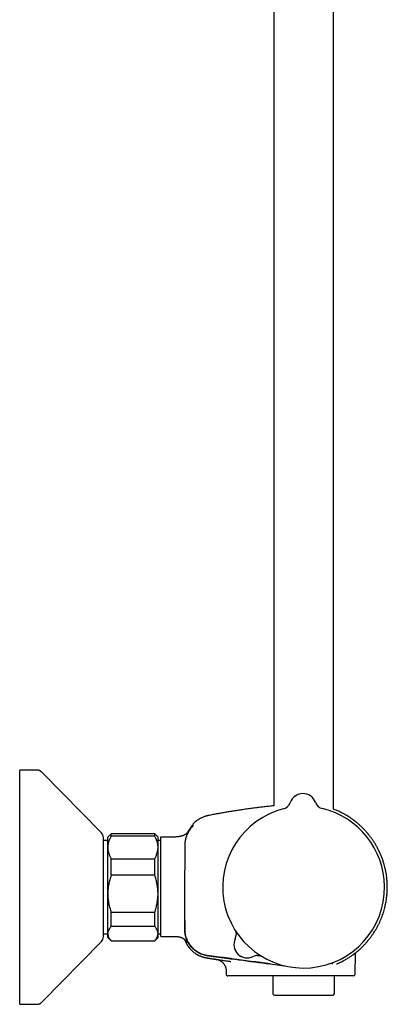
# Model space of a CAD drawing. Header units: millimetres. Extents: x 8 to 1577, y 12 to 2536.
# Tile 61 of 66: x 1042 to 1152, y 1371 to 1665. Entities that reach past the tile are written whole.
import ezdxf

# ---------------------------------------------------------------- set-up
doc = ezdxf.new("R2010")
doc.units = ezdxf.units.MM

msp = doc.modelspace()

# ---------------------------------------------------------------- linework, layer by layer
at = {"color": 7, "linetype": 'Continuous', "lineweight": 30}
for p, q in [((1135.75, 1429.02), (1135.75, 1916.7)), ((1117.95, 1912.88), (1117.95, 1429.99)), ((1047.19, 1440.66), (1042.03, 1440.66)), ((1042.03, 1408.64), (1042.03, 1440.66)), ((1048.62, 1440.06), (1048.61, 1440.06)), ((1066.45, 1421.91), (1048.62, 1440.06)), ((1122.86, 1430.97), (1122.86, 1430.97)), ((1122.86, 1430.97), (1122.86, 1430.97)), ((1122.86, 1430.97), (1122.86, 1430.97)), ((1130.39, 1431.04), (1130.39, 1431.04)), ((1130.39, 1431.04), (1130.39, 1431.04)), ((1130.39, 1431.04), (1130.39, 1431.04)), ((1069.35, 1421.66), (1068.35, 1420.66)), ((1082.35, 1421.66), (1069.35, 1421.66)), ((1069.35, 1420.95), (1069.35, 1421.66)), ((1083.35, 1420.66), (1082.35, 1421.66)), ((1082.35, 1420.95), (1082.35, 1421.66)), ((1093.82, 1424.56), (1093.82, 1424.56)), ((1067.03, 1406.92), (1067.03, 1420.51)), ((1068.35, 1419.62), (1067.03, 1419.62)), ((1068.35, 1417.56), (1068.35, 1420.66)), ((1082.35, 1420.95), (1069.35, 1420.95)), ((1083.35, 1417.56), (1083.35, 1420.66)), ((1084.05, 1419.62), (1083.35, 1419.62)), ((1084.05, 1420.46), (1084.05, 1391.17)), ((1087.85, 1420.66), (1084.25, 1420.66)), ((1068.35, 1403.7), (1068.35, 1417.56)), ((1083.35, 1403.7), (1083.35, 1417.56)), ((1069.35, 1409.22), (1069.35, 1414.17)), ((1069.35, 1414.17), (1082.35, 1414.17)), ((1082.35, 1409.22), (1082.35, 1414.17)), ((1042.03, 1370.66), (1042.03, 1408.64)), ((1067.03, 1390.81), (1067.03, 1406.92)), ((1082.35, 1409.22), (1069.35, 1409.22)), ((1068.35, 1391.8), (1068.35, 1403.7)), ((1083.35, 1391.8), (1083.35, 1403.7)), ((1069.35, 1398.18), (1082.35, 1398.18)), ((1069.35, 1393.93), (1069.35, 1398.18)), ((1082.35, 1393.93), (1082.35, 1398.18)), ((1082.35, 1393.93), (1069.35, 1393.93)), ((1048.62, 1371.26), (1066.45, 1389.4)), ((1067.03, 1391.69), (1068.35, 1391.69)), ((1068.35, 1390.66), (1068.35, 1391.8)), ((1068.35, 1390.66), (1069.35, 1389.66)), ((1069.35, 1389.67), (1082.35, 1389.67)), ((1069.35, 1389.66), (1069.35, 1389.67)), ((1069.35, 1389.66), (1082.35, 1389.66)), ((1082.35, 1389.66), (1083.35, 1390.66)), ((1082.35, 1389.66), (1082.35, 1389.67)), ((1083.35, 1390.66), (1083.35, 1391.8)), ((1083.35, 1391.69), (1084.05, 1391.69)), ((1084.25, 1390.97), (1087.85, 1390.97)), ((1092.79, 1387.41), (1092.8, 1387.41)), ((1142.91, 1386.51), (1142.97, 1386.56)), ((1100.73, 1384.1), (1100.72, 1384.1)), ((1100.73, 1384.1), (1100.79, 1384.09)), ((1142.21, 1379.65), (1142.32, 1386.03)), ((1103.69, 1380.7), (1103.71, 1379.65)), ((1136.64, 1382.69), (1136.67, 1382.7)), ((1111.72, 1379.16), (1110.79, 1379.16)), ((1113.99, 1379.16), (1111.72, 1379.16)), ((1127.05, 1379.16), (1113.99, 1379.16)), ((1117.65, 1379.16), (1117.65, 1373.92)), ((1141.71, 1379.16), (1127.05, 1379.16)), ((1136.05, 1373.92), (1136.05, 1379.16)), ((1118.15, 1373.42), (1135.55, 1373.42)), ((1042.03, 1370.66), (1047.19, 1370.66)), ((1048.61, 1371.25), (1048.62, 1371.26))]:
    msp.add_line(p, q, dxfattribs=at)
at = {"color": 7, "linetype": 'Continuous', "lineweight": 30, "flags": 128}
msp.add_lwpolyline([(1116.85, 1382.74), (1121.08, 1382.18), (1121.15, 1382.17)], dxfattribs=at)
at = {"color": 7, "linetype": 'Continuous', "lineweight": 30}
for centre, radius, start, end in [((1126.64, 1429.66), 4, 20.1961, 160.8039), ((1120.03, 1431.96), 3, 284.5337, 340.7936), ((1120.03, 1431.96), 3, 284.5263, 340.8024), ((1133.21, 1432.07), 3, 200.2064, 256.468), ((1126.85, 1405.66), 24.17, 104.5365, 0.5), ((1126.85, 1405.66), 24.17, 0.5, 76.4635), ((1065.03, 1420.51), 2, 0, 44.5042), ((1093.62, 1423.83), 0.2, 50.0909, 140.0248), ((1084.25, 1420.46), 0.2, 90, 180), ((1065.03, 1390.81), 2, 315.4958, 0), ((1084.25, 1391.17), 0.2, 180, 270), ((1110.03, 1388.54), 4, 154.3652, 296.6348), ((1110.03, 1388.54), 4, 154.726, 296.274), ((1103.7, 1391.53), 3, 334.726, 0.7989), ((1113.13, 1382.26), 3, 92.5871, 116.274), ((1141.71, 1379.66), 0.5, 270, 359), ((1118.15, 1373.92), 0.5, 180, 270), ((1135.55, 1373.92), 0.5, 270, 0)]:
    msp.add_arc(centre, radius, start, end, dxfattribs=at)
for points, knots in [([(1048.61, 1440.06), (1048.57, 1440.11), (1048.47, 1440.2), (1048.31, 1440.32), (1048.14, 1440.43), (1047.97, 1440.51), (1047.78, 1440.58), (1047.59, 1440.62), (1047.39, 1440.65), (1047.26, 1440.65), (1047.19, 1440.66)], [0, 0, 0, 0, 0.1295014, 0.2551841, 0.3782553, 0.4999997, 0.6217442, 0.7448155, 0.8704984, 1, 1, 1, 1]), ([(1048.61, 1440.06), (1048.57, 1440.11), (1048.47, 1440.2), (1048.31, 1440.32), (1048.14, 1440.43), (1047.97, 1440.51), (1047.78, 1440.58), (1047.59, 1440.62), (1047.39, 1440.65), (1047.26, 1440.65), (1047.19, 1440.66)], [0, 0, 0, 0, 0.129502, 0.255184, 0.378256, 0.5, 0.621744, 0.744816, 0.870498, 1, 1, 1, 1]), ([(1117.95, 1429.99), (1117.69, 1429.96), (1116.96, 1429.89), (1115.75, 1429.75), (1114.3, 1429.59), (1112.82, 1429.41), (1111.31, 1429.21), (1109.76, 1429), (1108.3, 1428.79), (1106.91, 1428.58), (1105.61, 1428.38), (1104.28, 1428.16), (1102.92, 1427.93), (1101.52, 1427.68), (1100.09, 1427.42), (1099.13, 1427.24), (1098.64, 1427.14)], [0, 0, 0, 0, 0.039694, 0.112852, 0.187506, 0.263766, 0.34176, 0.421636, 0.503558, 0.569479, 0.636875, 0.705851, 0.776523, 0.849014, 0.923459, 1, 1, 1, 1]), ([(1143.12, 1386.68), (1143.32, 1386.85), (1143.75, 1387.22), (1144.39, 1387.83), (1145.04, 1388.5), (1145.65, 1389.17), (1146.22, 1389.85), (1146.76, 1390.53), (1147.25, 1391.21), (1147.72, 1391.89), (1148.17, 1392.59), (1148.6, 1393.33), (1149.02, 1394.09), (1149.4, 1394.84), (1149.74, 1395.59), (1150.05, 1396.32), (1150.32, 1397.04), (1150.57, 1397.74), (1150.79, 1398.46), (1151, 1399.18), (1151.18, 1399.91), (1151.34, 1400.62), (1151.47, 1401.29), (1151.57, 1401.94), (1151.66, 1402.57), (1151.73, 1403.16), (1151.78, 1403.78), (1151.82, 1404.41), (1151.85, 1405.07), (1151.85, 1405.72), (1151.84, 1406.38), (1151.81, 1407.17), (1151.74, 1408.09), (1151.61, 1409.15), (1151.44, 1410.2), (1151.22, 1411.24), (1150.96, 1412.28), (1150.66, 1413.3), (1150.31, 1414.31), (1149.93, 1415.29), (1149.5, 1416.25), (1149.05, 1417.17), (1148.56, 1418.06), (1148.06, 1418.9), (1147.53, 1419.71), (1146.99, 1420.48), (1146.44, 1421.2), (1145.88, 1421.88), (1145.3, 1422.53), (1144.81, 1423.05), (1144.41, 1423.45), (1144.1, 1423.75), (1143.78, 1424.06), (1143.43, 1424.37), (1143.05, 1424.7), (1142.63, 1425.05), (1142.15, 1425.43), (1141.61, 1425.84), (1141.02, 1426.25), (1140.4, 1426.67), (1139.73, 1427.09), (1139.05, 1427.48), (1138.37, 1427.85), (1137.68, 1428.19), (1136.96, 1428.52), (1136.31, 1428.8), (1135.9, 1428.96), (1135.75, 1429.01)], [0, 0, 0, 0, 0.01478, 0.0331358, 0.051129, 0.0687585, 0.086023, 0.1026228, 0.1188683, 0.1347585, 0.1502927, 0.1675121, 0.1842707, 0.2005685, 0.2164038, 0.2317753, 0.2466829, 0.2611263, 0.2751051, 0.2902089, 0.3047288, 0.318664, 0.3320143, 0.3447792, 0.3569586, 0.3685525, 0.3795608, 0.3925746, 0.4052249, 0.4178801, 0.4305396, 0.4432035, 0.4637706, 0.4843492, 0.5049384, 0.5255371, 0.5461439, 0.5667577, 0.5873777, 0.6079801, 0.6282638, 0.6481369, 0.6676008, 0.686656, 0.7053028, 0.723541, 0.741018, 0.7581025, 0.7747947, 0.7910949, 0.7994771, 0.8077521, 0.8162484, 0.8253207, 0.8349685, 0.8451907, 0.8575032, 0.8705552, 0.884345, 0.8988708, 0.9141304, 0.9301215, 0.9444084, 0.9592287, 0.9745802, 0.9904608, 1, 1, 1, 1]), ([(1098.64, 1427.14), (1098.57, 1427.13), (1098.45, 1427.1), (1098.28, 1427.07), (1098.14, 1427.03), (1097.99, 1426.99), (1097.84, 1426.95), (1097.68, 1426.9), (1097.51, 1426.85), (1097.28, 1426.77), (1097.01, 1426.67), (1096.67, 1426.53), (1096.32, 1426.36), (1095.89, 1426.14), (1095.41, 1425.85), (1094.89, 1425.49), (1094.39, 1425.1), (1094.03, 1424.78), (1093.85, 1424.59), (1093.82, 1424.56)], [0, 0, 0, 0, 0.035898, 0.066816, 0.092882, 0.118841, 0.147037, 0.177474, 0.210157, 0.245089, 0.304535, 0.369559, 0.440173, 0.515225, 0.629568, 0.744004, 0.858474, 0.972926, 1, 1, 1, 1]), ([(1092.52, 1422.36), (1092.51, 1422.35), (1092.47, 1422.29), (1092.37, 1422.18), (1092.25, 1422.04), (1092.11, 1421.9), (1091.94, 1421.75), (1091.74, 1421.59), (1091.52, 1421.44), (1091.32, 1421.33), (1091.16, 1421.25), (1091.01, 1421.18), (1090.82, 1421.1), (1090.6, 1421.01), (1090.35, 1420.93), (1090.04, 1420.84), (1089.69, 1420.77), (1089.28, 1420.71), (1088.83, 1420.67), (1088.35, 1420.66), (1088.02, 1420.66), (1087.85, 1420.66)], [0, 0, 0, 0, 0.0157607, 0.0578638, 0.0986855, 0.1385707, 0.1783918, 0.231449, 0.2824492, 0.3308401, 0.3564419, 0.3884158, 0.4268383, 0.4715279, 0.5220401, 0.5775606, 0.6497459, 0.7278116, 0.8119121, 0.9024452, 1, 1, 1, 1]), ([(1093.29, 1423.42), (1093.17, 1423.28), (1092.93, 1422.98), (1092.6, 1422.51), (1092.31, 1422.02), (1092.06, 1421.51), (1091.84, 1420.98), (1091.66, 1420.44), (1091.52, 1419.89), (1091.41, 1419.3), (1091.35, 1418.68), (1091.33, 1418.03), (1091.34, 1417.37), (1091.33, 1416.72), (1091.33, 1416.07), (1091.33, 1415.42), (1091.31, 1411.95), (1091.31, 1408.69), (1091.31, 1405.66)], [0, 0, 0, 0, 0.031298, 0.062592, 0.093879, 0.125159, 0.156435, 0.187706, 0.21897, 0.250227, 0.285929, 0.321635, 0.35734, 0.393047, 0.428755, 0.464463, 0.500172, 1, 1, 1, 1]), ([(1092.21, 1422), (1092.23, 1422.06), (1092.33, 1422.27), (1092.53, 1422.64), (1092.82, 1423.09), (1093.12, 1423.54), (1093.35, 1423.82), (1093.47, 1423.96)], [0, 0, 0, 0, 0.074811, 0.305345, 0.536441, 0.76802, 1, 1, 1, 1]), ([(1093.85, 1424.02), (1093.85, 1424.02), (1093.85, 1424.01), (1093.81, 1423.98), (1093.75, 1423.92), (1093.68, 1423.85), (1093.6, 1423.76), (1093.5, 1423.66), (1093.4, 1423.55), (1093.33, 1423.46), (1093.29, 1423.42)], [0, 0, 0, 0, 0.125477, 0.248523, 0.370883, 0.493559, 0.617131, 0.742108, 0.869276, 1, 1, 1, 1]), ([(1093.74, 1423.85), (1093.73, 1423.85), (1093.72, 1423.86), (1093.69, 1423.83), (1093.64, 1423.79), (1093.58, 1423.74), (1093.54, 1423.69), (1093.48, 1423.63), (1093.42, 1423.57), (1093.36, 1423.5), (1093.32, 1423.44), (1093.29, 1423.42)], [0, 0, 0, 0, 0.071299, 0.216828, 0.380497, 0.469824, 0.564276, 0.66408, 0.769565, 0.881257, 1, 1, 1, 1]), ([(1093.82, 1424.56), (1093.79, 1424.53), (1093.76, 1424.49), (1093.73, 1424.41), (1093.73, 1424.37), (1093.73, 1424.35)], [0, 0, 0, 0, 0.479929, 0.737356, 1, 1, 1, 1]), ([(1093.73, 1424.36), (1093.73, 1424.36), (1093.73, 1424.36), (1093.73, 1424.35), (1093.73, 1424.35), (1093.73, 1424.35), (1093.73, 1424.35), (1093.73, 1424.35), (1093.73, 1424.35), (1093.73, 1424.35), (1093.73, 1424.35), (1093.73, 1424.35), (1093.73, 1424.35), (1093.73, 1424.35), (1093.73, 1424.35), (1093.73, 1424.35), (1093.73, 1424.34), (1093.73, 1424.34), (1093.73, 1424.34), (1093.73, 1424.33), (1093.73, 1424.3), (1093.73, 1424.25), (1093.73, 1424.19), (1093.74, 1424.1), (1093.74, 1424.01), (1093.75, 1423.95), (1093.75, 1423.92)], [0, 0, 0, 0, 0.009467, 0.018334, 0.026601, 0.034267, 0.041333, 0.047798, 0.053663, 0.05785, 0.061666, 0.065111, 0.068371, 0.07165, 0.074948, 0.078265, 0.092292, 0.106624, 0.121015, 0.198107, 0.335771, 0.458685, 0.581599, 0.738035, 0.894471, 1, 1, 1, 1]), ([(1069.35, 1420.95), (1069.28, 1420.81), (1069.13, 1420.54), (1068.93, 1420.13), (1068.76, 1419.72), (1068.61, 1419.3), (1068.5, 1418.87), (1068.41, 1418.44), (1068.36, 1418), (1068.35, 1417.71), (1068.35, 1417.56)], [0, 0, 0, 0, 0.123055, 0.246106, 0.370182, 0.494254, 0.620027, 0.745797, 0.872899, 1, 1, 1, 1]), ([(1083.35, 1417.56), (1083.35, 1417.6), (1083.35, 1417.74), (1083.34, 1417.99), (1083.3, 1418.36), (1083.22, 1418.81), (1083.08, 1419.32), (1082.9, 1419.83), (1082.7, 1420.28), (1082.52, 1420.65), (1082.41, 1420.85), (1082.35, 1420.95)], [0, 0, 0, 0, 0.034085, 0.123056, 0.212027, 0.361727, 0.511433, 0.663656, 0.815887, 0.907943, 1, 1, 1, 1]), ([(1068.35, 1417.56), (1068.35, 1417.52), (1068.35, 1417.35), (1068.37, 1417.03), (1068.42, 1416.62), (1068.51, 1416.21), (1068.62, 1415.8), (1068.76, 1415.39), (1068.93, 1414.98), (1069.13, 1414.58), (1069.28, 1414.31), (1069.35, 1414.17)], [0, 0, 0, 0, 0.034085, 0.152699, 0.271315, 0.390844, 0.510376, 0.632431, 0.75449, 0.877243, 1, 1, 1, 1]), ([(1082.35, 1414.17), (1082.42, 1414.31), (1082.57, 1414.58), (1082.77, 1414.99), (1082.94, 1415.4), (1083.09, 1415.82), (1083.2, 1416.25), (1083.29, 1416.68), (1083.34, 1417.12), (1083.35, 1417.41), (1083.35, 1417.56)], [0, 0, 0, 0, 0.122973, 0.245943, 0.369582, 0.493217, 0.619668, 0.746179, 0.87262, 1, 1, 1, 1]), ([(1069.35, 1409.22), (1069.28, 1409.01), (1069.13, 1408.57), (1068.93, 1407.9), (1068.76, 1407.22), (1068.62, 1406.54), (1068.5, 1405.84), (1068.41, 1405.13), (1068.36, 1404.42), (1068.35, 1403.94), (1068.35, 1403.7)], [0, 0, 0, 0, 0.123154, 0.246342, 0.369483, 0.494367, 0.619247, 0.745935, 0.87262, 1, 1, 1, 1]), ([(1083.35, 1403.7), (1083.35, 1403.77), (1083.35, 1404.06), (1083.33, 1404.57), (1083.28, 1405.23), (1083.19, 1405.9), (1083.08, 1406.57), (1082.94, 1407.24), (1082.77, 1407.91), (1082.57, 1408.57), (1082.42, 1409.01), (1082.35, 1409.22)], [0, 0, 0, 0, 0.034085, 0.152946, 0.271869, 0.390736, 0.511535, 0.632337, 0.754871, 0.877452, 1, 1, 1, 1]), ([(1091.31, 1405.66), (1091.3, 1402.14), (1091.3, 1398.18), (1091.32, 1393.78), (1091.3, 1392.42), (1091.55, 1391.07), (1092.01, 1389.76), (1092.71, 1388.56), (1093.6, 1387.49), (1094.65, 1386.58), (1095.85, 1385.87), (1097.16, 1385.39), (1098.5, 1385.15), (1099.83, 1384.99), (1101.15, 1384.81), (1103.74, 1384.47), (1108.98, 1383.78), (1113.78, 1383.14), (1116.85, 1382.74)], [0, 0, 0, 0, 0.246738, 0.277584, 0.309033, 0.341321, 0.373679, 0.405971, 0.438349, 0.470733, 0.503048, 0.535636, 0.567618, 0.598643, 0.629625, 0.660635, 0.782458, 1, 1, 1, 1]), ([(1116.85, 1382.75), (1113.05, 1383.25), (1108.75, 1383.82), (1103.95, 1384.45), (1102.45, 1384.65), (1100.96, 1384.84), (1099.45, 1385.05), (1097.87, 1385.22), (1096.33, 1385.65), (1094.95, 1386.39), (1093.78, 1387.31), (1092.8, 1388.43), (1092.04, 1389.72), (1091.54, 1391.12), (1091.3, 1392.55), (1091.33, 1393.94), (1091.31, 1398.29), (1091.32, 1402.19), (1091.32, 1405.66)], [0, 0, 0, 0, 0.2691564, 0.3044041, 0.3396515, 0.3748938, 0.4101381, 0.4464468, 0.4866546, 0.5212645, 0.5558333, 0.5904372, 0.6251574, 0.6597725, 0.6944142, 0.7264081, 0.7568136, 1, 1, 1, 1]), ([(1068.35, 1403.7), (1068.35, 1403.64), (1068.35, 1403.35), (1068.37, 1402.84), (1068.42, 1402.17), (1068.51, 1401.5), (1068.62, 1400.83), (1068.76, 1400.17), (1068.93, 1399.5), (1069.13, 1398.84), (1069.28, 1398.4), (1069.35, 1398.18)], [0, 0, 0, 0, 0.034085, 0.152699, 0.271315, 0.391691, 0.51207, 0.633278, 0.75449, 0.877243, 1, 1, 1, 1]), ([(1082.35, 1398.18), (1082.42, 1398.4), (1082.57, 1398.84), (1082.77, 1399.51), (1082.94, 1400.19), (1083.09, 1400.87), (1083.2, 1401.57), (1083.29, 1402.27), (1083.34, 1402.99), (1083.35, 1403.47), (1083.35, 1403.7)], [0, 0, 0, 0, 0.122973, 0.245942, 0.370366, 0.494836, 0.619247, 0.745529, 0.87262, 1, 1, 1, 1]), ([(1069.35, 1393.93), (1069.28, 1393.85), (1069.13, 1393.69), (1068.94, 1393.44), (1068.78, 1393.19), (1068.63, 1392.93), (1068.52, 1392.67), (1068.43, 1392.4), (1068.37, 1392.14), (1068.35, 1391.94), (1068.35, 1391.82), (1068.35, 1391.8)], [0, 0, 0, 0, 0.119246, 0.2384889, 0.3583379, 0.4781835, 0.6002988, 0.7224112, 0.8454934, 0.9685743, 1, 1, 1, 1]), ([(1083.35, 1391.8), (1083.35, 1391.82), (1083.35, 1391.93), (1083.33, 1392.13), (1083.28, 1392.39), (1083.19, 1392.65), (1083.08, 1392.9), (1082.94, 1393.16), (1082.77, 1393.42), (1082.57, 1393.68), (1082.42, 1393.85), (1082.35, 1393.93)], [0, 0, 0, 0, 0.031426, 0.150353, 0.269282, 0.389133, 0.508986, 0.631385, 0.753788, 0.876892, 1, 1, 1, 1]), ([(1106.47, 1392.66), (1106.48, 1392.66), (1106.49, 1392.63), (1106.51, 1392.57), (1106.55, 1392.48), (1106.58, 1392.36), (1106.62, 1392.22), (1106.65, 1392.08), (1106.67, 1391.92), (1106.69, 1391.76), (1106.7, 1391.64), (1106.7, 1391.58), (1106.7, 1391.57)], [0, 0, 0, 0, 0.007874, 0.085525, 0.178672, 0.289492, 0.4153, 0.55029, 0.690633, 0.834494, 0.980751, 1, 1, 1, 1]), ([(1068.35, 1391.8), (1068.35, 1391.71), (1068.36, 1391.53), (1068.41, 1391.27), (1068.49, 1391), (1068.6, 1390.73), (1068.75, 1390.46), (1068.92, 1390.2), (1069.12, 1389.93), (1069.27, 1389.76), (1069.35, 1389.67)], [0, 0, 0, 0, 0.122488, 0.245238, 0.368757, 0.492521, 0.618889, 0.745475, 0.872652, 1, 1, 1, 1]), ([(1082.35, 1389.67), (1082.42, 1389.75), (1082.57, 1389.92), (1082.77, 1390.18), (1082.94, 1390.44), (1083.09, 1390.7), (1083.2, 1390.97), (1083.29, 1391.25), (1083.34, 1391.52), (1083.35, 1391.71), (1083.35, 1391.8)], [0, 0, 0, 0, 0.122898, 0.245942, 0.369483, 0.493217, 0.619247, 0.745529, 0.87262, 1, 1, 1, 1]), ([(1087.85, 1390.97), (1088, 1390.97), (1088.28, 1390.97), (1088.68, 1390.96), (1089.06, 1390.93), (1089.4, 1390.88), (1089.72, 1390.82), (1090, 1390.74), (1090.25, 1390.65), (1090.47, 1390.56), (1090.65, 1390.47), (1090.78, 1390.41), (1090.87, 1390.35), (1090.94, 1390.32), (1091.02, 1390.27), (1091.1, 1390.22), (1091.2, 1390.15), (1091.3, 1390.08), (1091.42, 1389.99), (1091.57, 1389.87), (1091.7, 1389.74), (1091.81, 1389.63), (1091.89, 1389.54), (1091.97, 1389.44), (1092.04, 1389.35), (1092.1, 1389.28), (1092.13, 1389.23), (1092.16, 1389.19), (1092.18, 1389.17), (1092.19, 1389.15), (1092.2, 1389.14), (1092.2, 1389.14), (1092.2, 1389.14)], [0, 0, 0, 0, 0.066684, 0.128638, 0.186177, 0.23956, 0.28894, 0.334323, 0.375394, 0.411358, 0.441797, 0.466511, 0.480611, 0.491753, 0.503167, 0.519913, 0.538758, 0.558212, 0.578217, 0.614378, 0.652877, 0.680328, 0.707636, 0.733129, 0.768324, 0.800421, 0.830675, 0.864011, 0.899163, 0.937704, 0.977851, 1, 1, 1, 1]), ([(1091.23, 1390.13), (1091.24, 1390.11), (1091.26, 1390.06), (1091.29, 1389.97), (1091.34, 1389.85), (1091.39, 1389.73), (1091.44, 1389.62), (1091.48, 1389.51), (1091.53, 1389.41), (1091.57, 1389.32), (1091.61, 1389.23), (1091.66, 1389.14), (1091.7, 1389.05), (1091.75, 1388.97), (1091.79, 1388.89), (1091.84, 1388.8), (1091.9, 1388.7), (1091.95, 1388.6), (1092.01, 1388.51), (1092.06, 1388.42), (1092.12, 1388.33), (1092.17, 1388.25), (1092.22, 1388.17), (1092.28, 1388.1), (1092.32, 1388.02), (1092.37, 1387.96), (1092.42, 1387.89), (1092.46, 1387.83), (1092.5, 1387.77), (1092.54, 1387.72), (1092.58, 1387.67), (1092.62, 1387.62), (1092.66, 1387.57), (1092.7, 1387.52), (1092.73, 1387.48), (1092.77, 1387.44), (1092.79, 1387.42), (1092.8, 1387.41)], [0, 0, 0, 0, 0.011019, 0.034491, 0.055335, 0.073631, 0.089495, 0.103106, 0.112008, 0.119979, 0.127268, 0.134196, 0.141058, 0.148154, 0.155833, 0.164373, 0.177436, 0.19271, 0.210398, 0.23063, 0.253493, 0.279046, 0.307333, 0.338385, 0.372225, 0.407353, 0.445081, 0.485419, 0.528376, 0.573959, 0.622173, 0.673024, 0.732011, 0.794198, 0.85959, 0.928189, 1, 1, 1, 1]), ([(1092.8, 1387.41), (1092.87, 1387.33), (1093.07, 1387.09), (1093.42, 1386.74), (1093.86, 1386.35), (1094.33, 1385.99), (1094.82, 1385.67), (1095.34, 1385.38), (1095.87, 1385.13), (1096.41, 1384.91), (1096.97, 1384.73), (1097.56, 1384.59), (1098.18, 1384.49), (1098.81, 1384.39), (1099.45, 1384.29), (1100.08, 1384.19), (1100.51, 1384.13), (1100.72, 1384.1)], [0, 0, 0, 0, 0.036914, 0.103562, 0.170207, 0.236837, 0.30344, 0.370001, 0.436514, 0.502973, 0.569366, 0.635677, 0.708537, 0.781387, 0.85425, 0.927122, 1, 1, 1, 1]), ([(1136.67, 1382.7), (1137.08, 1382.88), (1137.9, 1383.24), (1138.99, 1383.82), (1139.98, 1384.4), (1140.86, 1384.97), (1141.6, 1385.49), (1142.15, 1385.89), (1142.53, 1386.19), (1142.8, 1386.4), (1142.91, 1386.5), (1142.97, 1386.55)], [0, 0, 0, 0, 0.124941, 0.2504, 0.37601, 0.501425, 0.62641, 0.750925, 0.833807, 0.91675, 1, 1, 1, 1]), ([(1142.91, 1386.51), (1142.91, 1386.51), (1142.93, 1386.52), (1142.95, 1386.53), (1142.97, 1386.55)], [0, 0, 0, 0, 0.009452, 1, 1, 1, 1]), ([(1142.97, 1386.55), (1143, 1386.58), (1143.07, 1386.63), (1143.12, 1386.67), (1143.12, 1386.68), (1143.13, 1386.68)], [0, 0, 0, 0, 0.33155, 0.664477, 1, 1, 1, 1]), ([(1095.05, 1385.54), (1095.05, 1385.54), (1095.06, 1385.54), (1095.09, 1385.52), (1095.13, 1385.5), (1095.18, 1385.47), (1095.24, 1385.44), (1095.31, 1385.41), (1095.39, 1385.36), (1095.48, 1385.32), (1095.58, 1385.27), (1095.69, 1385.22), (1095.8, 1385.17), (1095.93, 1385.12), (1096.06, 1385.06), (1096.21, 1385.01), (1096.36, 1384.95), (1096.53, 1384.89), (1096.7, 1384.83), (1096.89, 1384.78), (1097.08, 1384.72), (1097.26, 1384.68), (1097.44, 1384.64), (1097.63, 1384.6), (1097.83, 1384.56), (1098.03, 1384.53), (1098.25, 1384.49), (1098.49, 1384.46), (1098.76, 1384.42), (1099.05, 1384.37), (1099.37, 1384.32), (1099.71, 1384.27), (1100.09, 1384.21), (1100.49, 1384.15), (1100.92, 1384.09), (1101.41, 1384.01), (1101.97, 1383.93), (1102.6, 1383.83), (1103.27, 1383.73), (1103.98, 1383.63), (1104.6, 1383.54), (1104.98, 1383.48), (1105.11, 1383.46)], [0, 0, 0, 0, 0.049737, 0.097317, 0.14275, 0.186049, 0.227227, 0.265621, 0.302002, 0.336391, 0.368814, 0.396606, 0.422823, 0.447497, 0.470664, 0.49237, 0.512669, 0.53163, 0.549334, 0.565882, 0.581397, 0.593647, 0.605384, 0.616724, 0.627794, 0.638734, 0.649685, 0.662241, 0.675492, 0.690248, 0.706544, 0.724381, 0.743398, 0.763901, 0.78589, 0.809365, 0.839248, 0.871237, 0.90533, 0.941527, 0.979825, 1, 1, 1, 1]), ([(1095.05, 1385.54), (1095.05, 1385.54), (1095.06, 1385.54), (1095.09, 1385.52), (1095.13, 1385.5), (1095.18, 1385.47), (1095.22, 1385.45), (1095.25, 1385.44), (1095.25, 1385.44)], [0, 0, 0, 0, 0.214515, 0.419728, 0.615683, 0.80243, 0.980031, 1, 1, 1, 1]), ([(1100.72, 1384.1), (1100.72, 1384.1), (1100.72, 1384.1), (1100.75, 1384.09), (1100.76, 1384.09)], [0, 0, 0, 0, 0.732266, 1, 1, 1, 1]), ([(1100.75, 1384.09), (1100.88, 1384.07), (1101.12, 1384.03), (1101.46, 1383.91), (1101.76, 1383.78), (1102, 1383.65), (1102.2, 1383.53), (1102.35, 1383.42), (1102.47, 1383.31), (1102.59, 1383.21), (1102.7, 1383.1), (1102.84, 1382.96), (1103, 1382.76), (1103.17, 1382.53), (1103.31, 1382.28), (1103.43, 1382.04), (1103.52, 1381.8), (1103.6, 1381.55), (1103.66, 1381.28), (1103.7, 1381), (1103.71, 1380.8), (1103.71, 1380.7)], [0, 0, 0, 0, 0.0777622, 0.1506114, 0.2176234, 0.2780615, 0.3213057, 0.3597792, 0.3933348, 0.4218727, 0.4504796, 0.493563, 0.5447313, 0.6038235, 0.6705278, 0.7189974, 0.7704275, 0.8245655, 0.881111, 0.9397178, 1, 1, 1, 1]), ([(1112.99, 1385.26), (1113.01, 1385.26), (1113.08, 1385.26), (1113.21, 1385.26), (1113.36, 1385.25), (1113.51, 1385.24), (1113.65, 1385.22), (1113.78, 1385.19), (1113.91, 1385.16), (1114.02, 1385.13), (1114.12, 1385.09), (1114.18, 1385.07), (1114.21, 1385.06), (1114.21, 1385.06)], [0, 0, 0, 0, 0.04909, 0.172318, 0.293197, 0.411327, 0.526107, 0.636564, 0.741059, 0.837019, 0.921541, 0.993413, 1, 1, 1, 1]), ([(1135.32, 1383.03), (1135.33, 1383.03), (1135.33, 1383.02), (1135.33, 1383.02), (1135.33, 1383.01), (1135.34, 1383.01), (1135.34, 1383), (1135.34, 1383), (1135.34, 1382.99), (1135.35, 1382.99), (1135.35, 1382.99), (1135.35, 1382.98), (1135.35, 1382.98), (1135.35, 1382.98), (1135.35, 1382.98), (1135.35, 1382.97), (1135.36, 1382.97), (1135.36, 1382.97), (1135.36, 1382.96), (1135.36, 1382.96), (1135.36, 1382.95), (1135.36, 1382.95), (1135.36, 1382.94), (1135.37, 1382.93), (1135.37, 1382.92), (1135.37, 1382.91), (1135.37, 1382.9), (1135.37, 1382.89), (1135.38, 1382.88), (1135.38, 1382.87), (1135.38, 1382.86), (1135.38, 1382.86), (1135.38, 1382.85), (1135.38, 1382.85), (1135.38, 1382.84), (1135.38, 1382.84), (1135.38, 1382.84), (1135.38, 1382.83), (1135.38, 1382.83), (1135.38, 1382.83), (1135.38, 1382.82), (1135.38, 1382.82), (1135.38, 1382.81), (1135.38, 1382.81), (1135.38, 1382.8), (1135.38, 1382.8), (1135.38, 1382.79), (1135.38, 1382.78), (1135.37, 1382.77), (1135.37, 1382.76), (1135.37, 1382.75), (1135.37, 1382.74), (1135.37, 1382.73), (1135.37, 1382.73), (1135.37, 1382.73), (1135.37, 1382.72), (1135.37, 1382.72), (1135.37, 1382.72), (1135.37, 1382.72), (1135.36, 1382.71), (1135.36, 1382.71), (1135.36, 1382.71), (1135.36, 1382.71), (1135.36, 1382.71), (1135.36, 1382.7), (1135.36, 1382.7), (1135.36, 1382.7), (1135.36, 1382.7), (1135.36, 1382.69), (1135.36, 1382.69), (1135.36, 1382.69), (1135.36, 1382.69), (1135.36, 1382.69)], [0, 0, 0, 0, 0.006095, 0.024785, 0.043474, 0.061313, 0.079151, 0.097086, 0.115461, 0.125274, 0.135187, 0.144761, 0.153844, 0.162437, 0.170542, 0.180333, 0.190713, 0.201681, 0.213033, 0.224588, 0.240025, 0.255564, 0.27079, 0.298044, 0.325058, 0.352072, 0.379086, 0.4061, 0.433114, 0.46013, 0.487377, 0.498392, 0.509576, 0.520844, 0.531465, 0.54127, 0.5484, 0.555097, 0.562158, 0.569804, 0.578037, 0.591178, 0.604457, 0.61774, 0.631011, 0.644097, 0.656952, 0.685432, 0.713736, 0.742042, 0.770349, 0.798658, 0.826969, 0.836312, 0.845655, 0.854992, 0.864122, 0.872947, 0.881467, 0.889682, 0.897769, 0.903307, 0.909668, 0.916854, 0.924863, 0.933697, 0.943355, 0.953217, 0.963812, 0.975141, 0.987203, 1, 1, 1, 1]), ([(1103.71, 1379.65), (1103.71, 1379.61), (1103.72, 1379.54), (1103.75, 1379.45), (1103.79, 1379.38), (1103.84, 1379.33), (1103.89, 1379.27), (1103.97, 1379.22), (1104.08, 1379.17), (1104.17, 1379.16), (1104.21, 1379.16)], [0, 0, 0, 0, 0.147536, 0.273881, 0.372793, 0.446155, 0.540941, 0.668093, 0.823745, 1, 1, 1, 1]), ([(1110.79, 1379.16), (1110.6, 1379.16), (1110.21, 1379.16), (1109.67, 1379.16), (1109.15, 1379.16), (1108.65, 1379.16), (1108.18, 1379.16), (1107.74, 1379.16), (1107.32, 1379.16), (1106.92, 1379.16), (1106.55, 1379.16), (1106.2, 1379.16), (1105.88, 1379.16), (1105.59, 1379.16), (1105.32, 1379.16), (1105.07, 1379.16), (1104.84, 1379.16), (1104.64, 1379.16), (1104.47, 1379.16), (1104.34, 1379.16), (1104.26, 1379.16), (1104.21, 1379.16), (1104.21, 1379.16), (1104.21, 1379.16)], [0, 0, 0, 0, 0.0443857, 0.0886327, 0.1327882, 0.1768865, 0.2209496, 0.2649883, 0.3090032, 0.3529857, 0.3990095, 0.4449523, 0.4907796, 0.5365133, 0.5822793, 0.6280866, 0.6831069, 0.7381763, 0.7932783, 0.84839, 0.9034838, 0.9575463, 1, 1, 1, 1]), ([(1047.19, 1370.66), (1047.26, 1370.66), (1047.39, 1370.66), (1047.59, 1370.69), (1047.78, 1370.74), (1047.97, 1370.8), (1048.14, 1370.89), (1048.31, 1370.99), (1048.47, 1371.11), (1048.57, 1371.21), (1048.61, 1371.25)], [0, 0, 0, 0, 0.129502, 0.255185, 0.378256, 0.5, 0.621745, 0.744816, 0.870499, 1, 1, 1, 1]), ([(1047.19, 1370.66), (1047.26, 1370.66), (1047.39, 1370.66), (1047.59, 1370.69), (1047.78, 1370.74), (1047.97, 1370.8), (1048.14, 1370.89), (1048.31, 1370.99), (1048.47, 1371.11), (1048.57, 1371.21), (1048.61, 1371.25)], [0, 0, 0, 0, 0.129502, 0.255184, 0.378256, 0.5, 0.621744, 0.744816, 0.870498, 1, 1, 1, 1])]:
    msp.add_open_spline(points, degree=3, knots=knots, dxfattribs=at)

doc.saveas('drawing.dxf')
